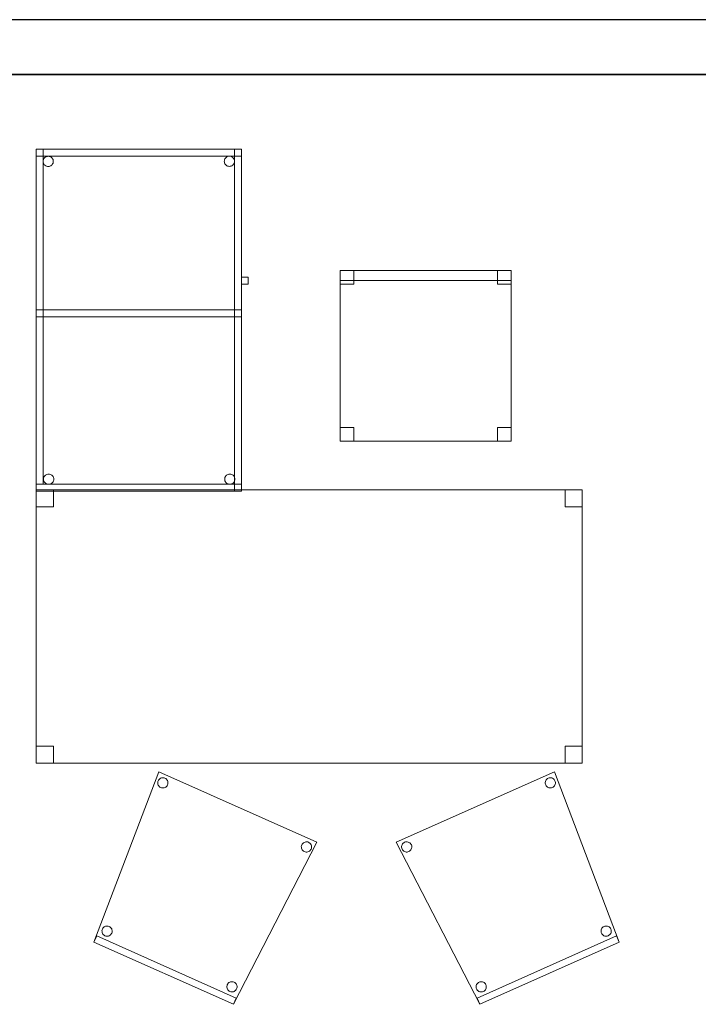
# Model space of a CAD drawing. Header units: metres. Extents: x 397.7 to 427.5, y 12.7 to 28.4.
# Tile 131 of 135: x 421.6 to 423.5, y 25.3 to 28.2. Entities that reach past the tile are written whole.
import ezdxf

# ---------------------------------------------------------------- set-up
doc = ezdxf.new("R2010")
doc.units = ezdxf.units.M
doc.layers.add('01_SUELOS', color=7, linetype='Continuous', lineweight=25, true_color=0x007f00)
for name, color, linetype, lineweight in [('02_MOBILIARIO', 7, 'Continuous', 18), ('A-DETL-____-MBND', 7, 'Continuous', 18), ('A-WALL-____-MCUT', 7, 'Continuous', 25), ('A-WALL-____-OTLN', 7, 'Continuous', 25)]:
    doc.layers.add(name, color=color, linetype=linetype, lineweight=lineweight)

# ---------------------------------------------------------------- blocks, each defined once
blk = doc.blocks.new('Family - Cadira d_Oficina_P3-156157-06_PCI_P3')
at = {"layer": 'A-DETL-____-MBND', "color": 253, "true_color": 0xaaaaaa}
for p, q in [((0, 0.47), (0, 0.5)), ((0, 0.5), (0.5, 0.5)), ((0, 0.5), (0, 0.47)), ((0.5, 0.5), (0, 0.5)), ((0, 0.46), (0, 0.5)), ((0, 0.5), (0.04, 0.5)), ((0, 0.5), (0, 0.46)), ((0.04, 0.5), (0, 0.5)), ((0, 0), (0, 0.5)), ((0, 0.5), (0.5, 0.5)), ((0.5, 0.5), (0, 0.5)), ((0, 0.5), (0, 0)), ((0.04, 0.5), (0.04, 0.46)), ((0.04, 0.46), (0.04, 0.5)), ((0.46, 0.46), (0.46, 0.5)), ((0.46, 0.5), (0.5, 0.5)), ((0.46, 0.5), (0.46, 0.46)), ((0.5, 0.5), (0.46, 0.5)), ((0.5, 0.5), (0.5, 0.47)), ((0.5, 0.47), (0.5, 0.5)), ((0.5, 0.5), (0.5, 0)), ((0.5, 0), (0.5, 0.5)), ((0.5, 0.5), (0.5, 0.46)), ((0.5, 0.46), (0.5, 0.5)), ((0.5, 0.47), (0, 0.47)), ((0, 0.47), (0.5, 0.47)), ((0.04, 0.46), (0, 0.46)), ((0, 0.46), (0.04, 0.46)), ((0.5, 0.46), (0.46, 0.46)), ((0.46, 0.46), (0.5, 0.46)), ((0, 0), (0, 0.04)), ((0, 0.04), (0.04, 0.04)), ((0, 0.04), (0, 0)), ((0.04, 0.04), (0, 0.04)), ((0.04, 0.04), (0.04, 0)), ((0.04, 0), (0.04, 0.04)), ((0.46, 0), (0.46, 0.04)), ((0.46, 0.04), (0.5, 0.04)), ((0.46, 0.04), (0.46, 0)), ((0.5, 0.04), (0.46, 0.04)), ((0.5, 0.04), (0.5, 0)), ((0.5, 0), (0.5, 0.04)), ((0.5, 0), (0, 0)), ((0.04, 0), (0, 0)), ((0, 0), (0.04, 0)), ((0.5, 0), (0.46, 0)), ((0.46, 0), (0.5, 0)), ((0, 0), (0.5, 0))]:
    blk.add_line(p, q, dxfattribs=at)
blk = doc.blocks.new('Family - Cadira confident_P3-156195-06_PCI_P3')
at = {"layer": 'A-DETL-____-MBND', "color": 253, "true_color": 0xaaaaaa}
for p, q in [((0, 0.4742), (0.4626, 0.6805)), ((0.4626, 0.6805), (0, 0.4742)), ((0.4471, 0.6622), (0.4496, 0.6626)), ((0.4496, 0.6626), (0.4471, 0.6622)), ((0.4496, 0.6626), (0.4522, 0.6626)), ((0.4522, 0.6626), (0.4496, 0.6626)), ((0.4522, 0.6626), (0.4548, 0.6621)), ((0.4548, 0.6621), (0.4522, 0.6626)), ((0.4626, 0.6805), (0.6521, 0.1819)), ((0.6521, 0.1819), (0.4626, 0.6805)), ((0.4358, 0.6493), (0.4363, 0.6518)), ((0.4363, 0.6518), (0.4358, 0.6493)), ((0.4358, 0.6467), (0.4358, 0.6493)), ((0.4358, 0.6493), (0.4358, 0.6467)), ((0.4362, 0.6441), (0.4358, 0.6467)), ((0.4358, 0.6467), (0.4362, 0.6441)), ((0.4371, 0.6416), (0.4362, 0.6441)), ((0.4362, 0.6441), (0.4371, 0.6416)), ((0.4363, 0.6518), (0.4373, 0.6543)), ((0.4373, 0.6543), (0.4363, 0.6518)), ((0.4383, 0.6394), (0.4371, 0.6416)), ((0.4371, 0.6416), (0.4383, 0.6394)), ((0.4373, 0.6543), (0.4386, 0.6565)), ((0.4386, 0.6565), (0.4373, 0.6543)), ((0.44, 0.6373), (0.4383, 0.6394)), ((0.4383, 0.6394), (0.44, 0.6373)), ((0.4386, 0.6565), (0.4403, 0.6585)), ((0.4403, 0.6585), (0.4386, 0.6565)), ((0.4419, 0.6356), (0.44, 0.6373)), ((0.44, 0.6373), (0.4419, 0.6356)), ((0.4403, 0.6585), (0.4423, 0.6601)), ((0.4423, 0.6601), (0.4403, 0.6585)), ((0.4442, 0.6343), (0.4419, 0.6356)), ((0.4419, 0.6356), (0.4442, 0.6343)), ((0.4423, 0.6601), (0.4446, 0.6614)), ((0.4446, 0.6614), (0.4423, 0.6601)), ((0.4466, 0.6334), (0.4442, 0.6343)), ((0.4442, 0.6343), (0.4466, 0.6334)), ((0.4446, 0.6614), (0.4471, 0.6622)), ((0.4471, 0.6622), (0.4446, 0.6614)), ((0.4568, 0.6341), (0.4543, 0.6332)), ((0.4543, 0.6332), (0.4568, 0.6341)), ((0.4548, 0.6621), (0.4572, 0.6612)), ((0.4572, 0.6612), (0.4548, 0.6621)), ((0.4591, 0.6353), (0.4568, 0.6341)), ((0.4568, 0.6341), (0.4591, 0.6353)), ((0.4572, 0.6612), (0.4595, 0.6598)), ((0.4595, 0.6598), (0.4572, 0.6612)), ((0.4611, 0.637), (0.4591, 0.6353)), ((0.4591, 0.6353), (0.4611, 0.637)), ((0.4595, 0.6598), (0.4614, 0.6581)), ((0.4614, 0.6581), (0.4595, 0.6598)), ((0.4628, 0.639), (0.4611, 0.637)), ((0.4611, 0.637), (0.4628, 0.639)), ((0.4614, 0.6581), (0.4631, 0.6561)), ((0.4631, 0.6561), (0.4614, 0.6581)), ((0.4641, 0.6412), (0.4628, 0.639)), ((0.4628, 0.639), (0.4641, 0.6412)), ((0.4631, 0.6561), (0.4643, 0.6538)), ((0.4643, 0.6538), (0.4631, 0.6561)), ((0.4651, 0.6436), (0.4641, 0.6412)), ((0.4641, 0.6412), (0.4651, 0.6436)), ((0.4643, 0.6538), (0.4652, 0.6514)), ((0.4652, 0.6514), (0.4643, 0.6538)), ((0.4656, 0.6462), (0.4651, 0.6436)), ((0.4651, 0.6436), (0.4656, 0.6462)), ((0.4652, 0.6514), (0.4656, 0.6488)), ((0.4656, 0.6488), (0.4652, 0.6514)), ((0.4656, 0.6488), (0.4656, 0.6462)), ((0.4656, 0.6462), (0.4656, 0.6488)), ((0.4492, 0.6329), (0.4466, 0.6334)), ((0.4466, 0.6334), (0.4492, 0.6329)), ((0.4518, 0.6328), (0.4492, 0.6329)), ((0.4492, 0.6329), (0.4518, 0.6328)), ((0.4543, 0.6332), (0.4518, 0.6328)), ((0.4518, 0.6328), (0.4543, 0.6332)), ((0.2443, 0), (0, 0.4742)), ((0, 0.4742), (0.2443, 0)), ((0.0157, 0.4619), (0.0162, 0.4645)), ((0.0162, 0.4645), (0.0157, 0.4619)), ((0.0157, 0.4593), (0.0157, 0.4619)), ((0.0157, 0.4619), (0.0157, 0.4593)), ((0.0162, 0.4645), (0.0171, 0.4669)), ((0.0171, 0.4669), (0.0162, 0.4645)), ((0.0171, 0.4669), (0.0185, 0.4691)), ((0.0185, 0.4691), (0.0171, 0.4669)), ((0.0185, 0.4691), (0.0202, 0.4711)), ((0.0202, 0.4711), (0.0185, 0.4691)), ((0.0202, 0.4711), (0.0222, 0.4727)), ((0.0222, 0.4727), (0.0202, 0.4711)), ((0.0222, 0.4727), (0.0245, 0.474)), ((0.0245, 0.474), (0.0222, 0.4727)), ((0.0245, 0.474), (0.0269, 0.4749)), ((0.0269, 0.4749), (0.0245, 0.474)), ((0.0269, 0.4749), (0.0295, 0.4753)), ((0.0295, 0.4753), (0.0269, 0.4749)), ((0.0295, 0.4753), (0.0321, 0.4752)), ((0.0321, 0.4752), (0.0295, 0.4753)), ((0.0321, 0.4752), (0.0347, 0.4747)), ((0.0347, 0.4747), (0.0321, 0.4752)), ((0.0347, 0.4747), (0.0371, 0.4738)), ((0.0371, 0.4738), (0.0347, 0.4747)), ((0.0371, 0.4738), (0.0393, 0.4725)), ((0.0393, 0.4725), (0.0371, 0.4738)), ((0.0393, 0.4725), (0.0413, 0.4708)), ((0.0413, 0.4708), (0.0393, 0.4725)), ((0.0413, 0.4708), (0.043, 0.4687)), ((0.043, 0.4687), (0.0413, 0.4708)), ((0.043, 0.4687), (0.0442, 0.4665)), ((0.0442, 0.4665), (0.043, 0.4687)), ((0.0442, 0.4665), (0.0451, 0.464)), ((0.0451, 0.464), (0.0442, 0.4665)), ((0.0451, 0.464), (0.0455, 0.4614)), ((0.0455, 0.4614), (0.0451, 0.464)), ((0.0455, 0.4614), (0.0454, 0.4588)), ((0.0454, 0.4588), (0.0455, 0.4614)), ((0.0161, 0.4567), (0.0157, 0.4593)), ((0.0157, 0.4593), (0.0161, 0.4567)), ((0.0169, 0.4543), (0.0161, 0.4567)), ((0.0161, 0.4567), (0.0169, 0.4543)), ((0.0182, 0.452), (0.0169, 0.4543)), ((0.0169, 0.4543), (0.0182, 0.452)), ((0.0198, 0.45), (0.0182, 0.452)), ((0.0182, 0.452), (0.0198, 0.45)), ((0.0218, 0.4483), (0.0198, 0.45)), ((0.0198, 0.45), (0.0218, 0.4483)), ((0.024, 0.4469), (0.0218, 0.4483)), ((0.0218, 0.4483), (0.024, 0.4469)), ((0.0265, 0.446), (0.024, 0.4469)), ((0.024, 0.4469), (0.0265, 0.446)), ((0.029, 0.4455), (0.0265, 0.446)), ((0.0265, 0.446), (0.029, 0.4455)), ((0.0316, 0.4455), (0.029, 0.4455)), ((0.029, 0.4455), (0.0316, 0.4455)), ((0.0342, 0.4459), (0.0316, 0.4455)), ((0.0316, 0.4455), (0.0342, 0.4459)), ((0.0367, 0.4467), (0.0342, 0.4459)), ((0.0342, 0.4459), (0.0367, 0.4467)), ((0.0389, 0.448), (0.0367, 0.4467)), ((0.0367, 0.4467), (0.0389, 0.448)), ((0.041, 0.4496), (0.0389, 0.448)), ((0.0389, 0.448), (0.041, 0.4496)), ((0.0427, 0.4516), (0.041, 0.4496)), ((0.041, 0.4496), (0.0427, 0.4516)), ((0.044, 0.4538), (0.0427, 0.4516)), ((0.0427, 0.4516), (0.044, 0.4538)), ((0.0449, 0.4563), (0.044, 0.4538)), ((0.044, 0.4538), (0.0449, 0.4563)), ((0.0454, 0.4588), (0.0449, 0.4563)), ((0.0449, 0.4563), (0.0454, 0.4588)), ((0.5989, 0.2157), (0.5994, 0.2182)), ((0.5994, 0.2182), (0.5989, 0.2157)), ((0.5989, 0.2131), (0.5989, 0.2157)), ((0.5989, 0.2157), (0.5989, 0.2131)), ((0.5993, 0.2105), (0.5989, 0.2131)), ((0.5989, 0.2131), (0.5993, 0.2105)), ((0.6001, 0.2081), (0.5993, 0.2105)), ((0.5993, 0.2105), (0.6001, 0.2081)), ((0.5994, 0.2182), (0.6004, 0.2207)), ((0.6004, 0.2207), (0.5994, 0.2182)), ((0.6014, 0.2058), (0.6001, 0.2081)), ((0.6001, 0.2081), (0.6014, 0.2058)), ((0.6004, 0.2207), (0.6017, 0.2229)), ((0.6017, 0.2229), (0.6004, 0.2207)), ((0.6031, 0.2038), (0.6014, 0.2058)), ((0.6014, 0.2058), (0.6031, 0.2038)), ((0.6017, 0.2229), (0.6034, 0.2249)), ((0.6034, 0.2249), (0.6017, 0.2229)), ((0.605, 0.2021), (0.6031, 0.2038)), ((0.6031, 0.2038), (0.605, 0.2021)), ((0.6034, 0.2249), (0.6054, 0.2265)), ((0.6054, 0.2265), (0.6034, 0.2249)), ((0.6073, 0.2007), (0.605, 0.2021)), ((0.605, 0.2021), (0.6073, 0.2007)), ((0.6054, 0.2265), (0.6077, 0.2278)), ((0.6077, 0.2278), (0.6054, 0.2265)), ((0.6077, 0.2278), (0.6102, 0.2286)), ((0.6102, 0.2286), (0.6077, 0.2278)), ((0.6102, 0.2286), (0.6127, 0.229)), ((0.6127, 0.229), (0.6102, 0.2286)), ((0.6127, 0.229), (0.6153, 0.229)), ((0.6153, 0.229), (0.6127, 0.229)), ((0.6153, 0.229), (0.6179, 0.2285)), ((0.6179, 0.2285), (0.6153, 0.229)), ((0.6179, 0.2285), (0.6203, 0.2276)), ((0.6203, 0.2276), (0.6179, 0.2285)), ((0.6222, 0.2018), (0.6199, 0.2005)), ((0.6199, 0.2005), (0.6222, 0.2018)), ((0.6203, 0.2276), (0.6226, 0.2262)), ((0.6226, 0.2262), (0.6203, 0.2276)), ((0.6242, 0.2034), (0.6222, 0.2018)), ((0.6222, 0.2018), (0.6242, 0.2034)), ((0.6226, 0.2262), (0.6245, 0.2245)), ((0.6245, 0.2245), (0.6226, 0.2262)), ((0.6259, 0.2054), (0.6242, 0.2034)), ((0.6242, 0.2034), (0.6259, 0.2054)), ((0.6245, 0.2245), (0.6262, 0.2225)), ((0.6262, 0.2225), (0.6245, 0.2245)), ((0.6272, 0.2076), (0.6259, 0.2054)), ((0.6259, 0.2054), (0.6272, 0.2076)), ((0.6262, 0.2225), (0.6274, 0.2202)), ((0.6274, 0.2202), (0.6262, 0.2225)), ((0.6282, 0.21), (0.6272, 0.2076)), ((0.6272, 0.2076), (0.6282, 0.21)), ((0.6274, 0.2202), (0.6283, 0.2178)), ((0.6283, 0.2178), (0.6274, 0.2202)), ((0.6286, 0.2126), (0.6282, 0.21)), ((0.6282, 0.21), (0.6286, 0.2126)), ((0.6283, 0.2178), (0.6287, 0.2152)), ((0.6287, 0.2152), (0.6283, 0.2178)), ((0.6287, 0.2152), (0.6286, 0.2126)), ((0.6286, 0.2126), (0.6287, 0.2152)), ((0.2362, 0.0183), (0.644, 0.2001)), ((0.644, 0.2001), (0.2362, 0.0183)), ((0.6521, 0.1819), (0.2443, 0)), ((0.2443, 0), (0.6521, 0.1819)), ((0.6521, 0.1819), (0.2443, 0)), ((0.2443, 0), (0.6521, 0.1819)), ((0.6097, 0.1998), (0.6073, 0.2007)), ((0.6073, 0.2007), (0.6097, 0.1998)), ((0.6122, 0.1993), (0.6097, 0.1998)), ((0.6097, 0.1998), (0.6122, 0.1993)), ((0.6148, 0.1992), (0.6122, 0.1993)), ((0.6122, 0.1993), (0.6148, 0.1992)), ((0.6174, 0.1997), (0.6148, 0.1992)), ((0.6148, 0.1992), (0.6174, 0.1997)), ((0.6199, 0.2005), (0.6174, 0.1997)), ((0.6174, 0.1997), (0.6199, 0.2005)), ((0.644, 0.2001), (0.6521, 0.1819)), ((0.6521, 0.1819), (0.644, 0.2001)), ((0.2341, 0.0553), (0.235, 0.0578)), ((0.235, 0.0578), (0.2341, 0.0553)), ((0.235, 0.0578), (0.2364, 0.06)), ((0.2364, 0.06), (0.235, 0.0578)), ((0.2364, 0.06), (0.2381, 0.062)), ((0.2381, 0.062), (0.2364, 0.06)), ((0.2381, 0.062), (0.2401, 0.0636)), ((0.2401, 0.0636), (0.2381, 0.062)), ((0.2401, 0.0636), (0.2424, 0.0649)), ((0.2424, 0.0649), (0.2401, 0.0636)), ((0.2424, 0.0649), (0.2448, 0.0657)), ((0.2448, 0.0657), (0.2424, 0.0649)), ((0.2448, 0.0657), (0.2474, 0.0661)), ((0.2474, 0.0661), (0.2448, 0.0657)), ((0.2474, 0.0661), (0.25, 0.0661)), ((0.25, 0.0661), (0.2474, 0.0661)), ((0.25, 0.0661), (0.2526, 0.0656)), ((0.2526, 0.0656), (0.25, 0.0661)), ((0.2526, 0.0656), (0.255, 0.0647)), ((0.255, 0.0647), (0.2526, 0.0656)), ((0.255, 0.0647), (0.2572, 0.0633)), ((0.2572, 0.0633), (0.255, 0.0647)), ((0.2572, 0.0633), (0.2592, 0.0616)), ((0.2592, 0.0616), (0.2572, 0.0633)), ((0.2592, 0.0616), (0.2608, 0.0596)), ((0.2608, 0.0596), (0.2592, 0.0616)), ((0.2608, 0.0596), (0.2621, 0.0573)), ((0.2621, 0.0573), (0.2608, 0.0596)), ((0.2336, 0.0528), (0.2341, 0.0553)), ((0.2341, 0.0553), (0.2336, 0.0528)), ((0.2336, 0.0502), (0.2336, 0.0528)), ((0.2336, 0.0528), (0.2336, 0.0502)), ((0.234, 0.0476), (0.2336, 0.0502)), ((0.2336, 0.0502), (0.234, 0.0476)), ((0.2348, 0.0451), (0.234, 0.0476)), ((0.234, 0.0476), (0.2348, 0.0451)), ((0.2361, 0.0429), (0.2348, 0.0451)), ((0.2348, 0.0451), (0.2361, 0.0429)), ((0.2377, 0.0408), (0.2361, 0.0429)), ((0.2361, 0.0429), (0.2377, 0.0408)), ((0.2397, 0.0391), (0.2377, 0.0408)), ((0.2377, 0.0408), (0.2397, 0.0391)), ((0.2419, 0.0378), (0.2397, 0.0391)), ((0.2397, 0.0391), (0.2419, 0.0378)), ((0.2444, 0.0369), (0.2419, 0.0378)), ((0.2419, 0.0378), (0.2444, 0.0369)), ((0.2469, 0.0364), (0.2444, 0.0369)), ((0.2444, 0.0369), (0.2469, 0.0364)), ((0.2495, 0.0363), (0.2469, 0.0364)), ((0.2469, 0.0364), (0.2495, 0.0363)), ((0.2521, 0.0367), (0.2495, 0.0363)), ((0.2495, 0.0363), (0.2521, 0.0367)), ((0.2546, 0.0376), (0.2521, 0.0367)), ((0.2521, 0.0367), (0.2546, 0.0376)), ((0.2568, 0.0389), (0.2546, 0.0376)), ((0.2546, 0.0376), (0.2568, 0.0389)), ((0.2589, 0.0405), (0.2568, 0.0389)), ((0.2568, 0.0389), (0.2589, 0.0405)), ((0.2606, 0.0425), (0.2589, 0.0405)), ((0.2589, 0.0405), (0.2606, 0.0425)), ((0.2619, 0.0447), (0.2606, 0.0425)), ((0.2606, 0.0425), (0.2619, 0.0447)), ((0.2628, 0.0471), (0.2619, 0.0447)), ((0.2619, 0.0447), (0.2628, 0.0471)), ((0.2621, 0.0573), (0.263, 0.0549)), ((0.263, 0.0549), (0.2621, 0.0573)), ((0.2633, 0.0497), (0.2628, 0.0471)), ((0.2628, 0.0471), (0.2633, 0.0497)), ((0.263, 0.0549), (0.2634, 0.0523)), ((0.2634, 0.0523), (0.263, 0.0549)), ((0.2634, 0.0523), (0.2633, 0.0497)), ((0.2633, 0.0497), (0.2634, 0.0523)), ((0.2443, 0), (0.2362, 0.0183)), ((0.2362, 0.0183), (0.2443, 0))]:
    blk.add_line(p, q, dxfattribs=at)
blk = doc.blocks.new('Family - Evans P3-156349-06_PCI_P3')
at = {"layer": 'A-WALL-____-MCUT', "color": 253, "true_color": 0xaaaaaa}
for p, q in [((25.5877, 0.16), (0.0332, 0.16)), ((0, 0), (25.556, 0))]:
    blk.add_line(p, q, dxfattribs=at)
at = {"layer": 'A-WALL-____-OTLN', "color": 253, "true_color": 0xaaaaaa}
for p, q in [((25.5877, 0.16), (0.0332, 0.16)), ((0, 0), (25.556, 0))]:
    blk.add_line(p, q, dxfattribs=at)
at = {"layer": 'A-WALL-____-OTLN', "color": 253, "lineweight": 18, "true_color": 0xaaaaaa}
blk.add_line((0, 0), (25.556, 0), dxfattribs=at)
blk = doc.blocks.new('Family - Cadira confident_P3-156353-06_PCI_P3')
at = {"layer": 'A-DETL-____-MBND', "color": 253, "true_color": 0xaaaaaa}
for p, q in [((0, 0.1819), (0.1895, 0.6805)), ((0.1895, 0.6805), (0, 0.1819)), ((0.1895, 0.6805), (0.6521, 0.4742)), ((0.6521, 0.4742), (0.1895, 0.6805)), ((0.1973, 0.6621), (0.1999, 0.6626)), ((0.1999, 0.6626), (0.1973, 0.6621)), ((0.1999, 0.6626), (0.2025, 0.6626)), ((0.2025, 0.6626), (0.1999, 0.6626)), ((0.2025, 0.6626), (0.2051, 0.6622)), ((0.2051, 0.6622), (0.2025, 0.6626)), ((0.1865, 0.6488), (0.1869, 0.6514)), ((0.1869, 0.6514), (0.1865, 0.6488)), ((0.1866, 0.6462), (0.1865, 0.6488)), ((0.1865, 0.6488), (0.1866, 0.6462)), ((0.1871, 0.6436), (0.1866, 0.6462)), ((0.1866, 0.6462), (0.1871, 0.6436)), ((0.1869, 0.6514), (0.1878, 0.6538)), ((0.1878, 0.6538), (0.1869, 0.6514)), ((0.188, 0.6412), (0.1871, 0.6436)), ((0.1871, 0.6436), (0.188, 0.6412)), ((0.1878, 0.6538), (0.1891, 0.6561)), ((0.1891, 0.6561), (0.1878, 0.6538)), ((0.1893, 0.639), (0.188, 0.6412)), ((0.188, 0.6412), (0.1893, 0.639)), ((0.1891, 0.6561), (0.1907, 0.6581)), ((0.1907, 0.6581), (0.1891, 0.6561)), ((0.191, 0.637), (0.1893, 0.639)), ((0.1893, 0.639), (0.191, 0.637)), ((0.1907, 0.6581), (0.1927, 0.6598)), ((0.1927, 0.6598), (0.1907, 0.6581)), ((0.1931, 0.6353), (0.191, 0.637)), ((0.191, 0.637), (0.1931, 0.6353)), ((0.1927, 0.6598), (0.1949, 0.6612)), ((0.1949, 0.6612), (0.1927, 0.6598)), ((0.1953, 0.6341), (0.1931, 0.6353)), ((0.1931, 0.6353), (0.1953, 0.6341)), ((0.1949, 0.6612), (0.1973, 0.6621)), ((0.1973, 0.6621), (0.1949, 0.6612)), ((0.1978, 0.6332), (0.1953, 0.6341)), ((0.1953, 0.6341), (0.1978, 0.6332)), ((0.2051, 0.6622), (0.2075, 0.6614)), ((0.2075, 0.6614), (0.2051, 0.6622)), ((0.208, 0.6343), (0.2055, 0.6334)), ((0.2055, 0.6334), (0.208, 0.6343)), ((0.2075, 0.6614), (0.2098, 0.6601)), ((0.2098, 0.6601), (0.2075, 0.6614)), ((0.2102, 0.6356), (0.208, 0.6343)), ((0.208, 0.6343), (0.2102, 0.6356)), ((0.2098, 0.6601), (0.2118, 0.6585)), ((0.2118, 0.6585), (0.2098, 0.6601)), ((0.2122, 0.6373), (0.2102, 0.6356)), ((0.2102, 0.6356), (0.2122, 0.6373)), ((0.2118, 0.6585), (0.2135, 0.6565)), ((0.2135, 0.6565), (0.2118, 0.6585)), ((0.2138, 0.6394), (0.2122, 0.6373)), ((0.2122, 0.6373), (0.2138, 0.6394)), ((0.2135, 0.6565), (0.2149, 0.6543)), ((0.2149, 0.6543), (0.2135, 0.6565)), ((0.2151, 0.6416), (0.2138, 0.6394)), ((0.2138, 0.6394), (0.2151, 0.6416)), ((0.2149, 0.6543), (0.2158, 0.6518)), ((0.2158, 0.6518), (0.2149, 0.6543)), ((0.2159, 0.6441), (0.2151, 0.6416)), ((0.2151, 0.6416), (0.2159, 0.6441)), ((0.2158, 0.6518), (0.2163, 0.6493)), ((0.2163, 0.6493), (0.2158, 0.6518)), ((0.2163, 0.6467), (0.2159, 0.6441)), ((0.2159, 0.6441), (0.2163, 0.6467)), ((0.2163, 0.6493), (0.2163, 0.6467)), ((0.2163, 0.6467), (0.2163, 0.6493)), ((0.2004, 0.6328), (0.1978, 0.6332)), ((0.1978, 0.6332), (0.2004, 0.6328)), ((0.203, 0.6329), (0.2004, 0.6328)), ((0.2004, 0.6328), (0.203, 0.6329)), ((0.2055, 0.6334), (0.203, 0.6329)), ((0.203, 0.6329), (0.2055, 0.6334)), ((0.6521, 0.4742), (0.4078, 0)), ((0.4078, 0), (0.6521, 0.4742)), ((0.6066, 0.4614), (0.6071, 0.464)), ((0.6071, 0.464), (0.6066, 0.4614)), ((0.6067, 0.4588), (0.6066, 0.4614)), ((0.6066, 0.4614), (0.6067, 0.4588)), ((0.6071, 0.464), (0.6079, 0.4665)), ((0.6079, 0.4665), (0.6071, 0.464)), ((0.6079, 0.4665), (0.6092, 0.4687)), ((0.6092, 0.4687), (0.6079, 0.4665)), ((0.6092, 0.4687), (0.6108, 0.4708)), ((0.6108, 0.4708), (0.6092, 0.4687)), ((0.6108, 0.4708), (0.6128, 0.4725)), ((0.6128, 0.4725), (0.6108, 0.4708)), ((0.6128, 0.4725), (0.615, 0.4738)), ((0.615, 0.4738), (0.6128, 0.4725)), ((0.615, 0.4738), (0.6174, 0.4747)), ((0.6174, 0.4747), (0.615, 0.4738)), ((0.6174, 0.4747), (0.62, 0.4752)), ((0.62, 0.4752), (0.6174, 0.4747)), ((0.62, 0.4752), (0.6226, 0.4753)), ((0.6226, 0.4753), (0.62, 0.4752)), ((0.6226, 0.4753), (0.6252, 0.4749)), ((0.6252, 0.4749), (0.6226, 0.4753)), ((0.6252, 0.4749), (0.6276, 0.474)), ((0.6276, 0.474), (0.6252, 0.4749)), ((0.6276, 0.474), (0.6299, 0.4727)), ((0.6299, 0.4727), (0.6276, 0.474)), ((0.6299, 0.4727), (0.6319, 0.4711)), ((0.6319, 0.4711), (0.6299, 0.4727)), ((0.6319, 0.4711), (0.6336, 0.4691)), ((0.6336, 0.4691), (0.6319, 0.4711)), ((0.6336, 0.4691), (0.635, 0.4669)), ((0.635, 0.4669), (0.6336, 0.4691)), ((0.635, 0.4669), (0.6359, 0.4645)), ((0.6359, 0.4645), (0.635, 0.4669)), ((0.6359, 0.4645), (0.6364, 0.4619)), ((0.6364, 0.4619), (0.6359, 0.4645)), ((0.6364, 0.4619), (0.6364, 0.4593)), ((0.6364, 0.4593), (0.6364, 0.4619)), ((0.6072, 0.4563), (0.6067, 0.4588)), ((0.6067, 0.4588), (0.6072, 0.4563)), ((0.6081, 0.4538), (0.6072, 0.4563)), ((0.6072, 0.4563), (0.6081, 0.4538)), ((0.6095, 0.4516), (0.6081, 0.4538)), ((0.6081, 0.4538), (0.6095, 0.4516)), ((0.6112, 0.4496), (0.6095, 0.4516)), ((0.6095, 0.4516), (0.6112, 0.4496)), ((0.6132, 0.448), (0.6112, 0.4496)), ((0.6112, 0.4496), (0.6132, 0.448)), ((0.6155, 0.4467), (0.6132, 0.448)), ((0.6132, 0.448), (0.6155, 0.4467)), ((0.6179, 0.4459), (0.6155, 0.4467)), ((0.6155, 0.4467), (0.6179, 0.4459)), ((0.6205, 0.4455), (0.6179, 0.4459)), ((0.6179, 0.4459), (0.6205, 0.4455)), ((0.6231, 0.4455), (0.6205, 0.4455)), ((0.6205, 0.4455), (0.6231, 0.4455)), ((0.6256, 0.446), (0.6231, 0.4455)), ((0.6231, 0.4455), (0.6256, 0.446)), ((0.6281, 0.4469), (0.6256, 0.446)), ((0.6256, 0.446), (0.6281, 0.4469)), ((0.6303, 0.4483), (0.6281, 0.4469)), ((0.6281, 0.4469), (0.6303, 0.4483)), ((0.6323, 0.45), (0.6303, 0.4483)), ((0.6303, 0.4483), (0.6323, 0.45)), ((0.6339, 0.452), (0.6323, 0.45)), ((0.6323, 0.45), (0.6339, 0.452)), ((0.6352, 0.4543), (0.6339, 0.452)), ((0.6339, 0.452), (0.6352, 0.4543)), ((0.636, 0.4567), (0.6352, 0.4543)), ((0.6352, 0.4543), (0.636, 0.4567)), ((0.6364, 0.4593), (0.636, 0.4567)), ((0.636, 0.4567), (0.6364, 0.4593)), ((0.0234, 0.2152), (0.0238, 0.2178)), ((0.0238, 0.2178), (0.0234, 0.2152)), ((0.0235, 0.2126), (0.0234, 0.2152)), ((0.0234, 0.2152), (0.0235, 0.2126)), ((0.024, 0.21), (0.0235, 0.2126)), ((0.0235, 0.2126), (0.024, 0.21)), ((0.0238, 0.2178), (0.0247, 0.2202)), ((0.0247, 0.2202), (0.0238, 0.2178)), ((0.0249, 0.2076), (0.024, 0.21)), ((0.024, 0.21), (0.0249, 0.2076)), ((0.0247, 0.2202), (0.026, 0.2225)), ((0.026, 0.2225), (0.0247, 0.2202)), ((0.0262, 0.2054), (0.0249, 0.2076)), ((0.0249, 0.2076), (0.0262, 0.2054)), ((0.026, 0.2225), (0.0276, 0.2245)), ((0.0276, 0.2245), (0.026, 0.2225)), ((0.0279, 0.2034), (0.0262, 0.2054)), ((0.0262, 0.2054), (0.0279, 0.2034)), ((0.0276, 0.2245), (0.0296, 0.2262)), ((0.0296, 0.2262), (0.0276, 0.2245)), ((0.03, 0.2018), (0.0279, 0.2034)), ((0.0279, 0.2034), (0.03, 0.2018)), ((0.0296, 0.2262), (0.0318, 0.2276)), ((0.0318, 0.2276), (0.0296, 0.2262)), ((0.0322, 0.2005), (0.03, 0.2018)), ((0.03, 0.2018), (0.0322, 0.2005)), ((0.0318, 0.2276), (0.0342, 0.2285)), ((0.0342, 0.2285), (0.0318, 0.2276)), ((0.0342, 0.2285), (0.0368, 0.229)), ((0.0368, 0.229), (0.0342, 0.2285)), ((0.0368, 0.229), (0.0394, 0.229)), ((0.0394, 0.229), (0.0368, 0.229)), ((0.0394, 0.229), (0.042, 0.2286)), ((0.042, 0.2286), (0.0394, 0.229)), ((0.042, 0.2286), (0.0444, 0.2278)), ((0.0444, 0.2278), (0.042, 0.2286)), ((0.0444, 0.2278), (0.0467, 0.2265)), ((0.0467, 0.2265), (0.0444, 0.2278)), ((0.0471, 0.2021), (0.0449, 0.2007)), ((0.0449, 0.2007), (0.0471, 0.2021)), ((0.0467, 0.2265), (0.0487, 0.2249)), ((0.0487, 0.2249), (0.0467, 0.2265)), ((0.0491, 0.2038), (0.0471, 0.2021)), ((0.0471, 0.2021), (0.0491, 0.2038)), ((0.0487, 0.2249), (0.0504, 0.2229)), ((0.0504, 0.2229), (0.0487, 0.2249)), ((0.0507, 0.2058), (0.0491, 0.2038)), ((0.0491, 0.2038), (0.0507, 0.2058)), ((0.0504, 0.2229), (0.0518, 0.2207)), ((0.0518, 0.2207), (0.0504, 0.2229)), ((0.052, 0.2081), (0.0507, 0.2058)), ((0.0507, 0.2058), (0.052, 0.2081)), ((0.0518, 0.2207), (0.0527, 0.2182)), ((0.0527, 0.2182), (0.0518, 0.2207)), ((0.0528, 0.2105), (0.052, 0.2081)), ((0.052, 0.2081), (0.0528, 0.2105)), ((0.0527, 0.2182), (0.0532, 0.2157)), ((0.0532, 0.2157), (0.0527, 0.2182)), ((0.0532, 0.2131), (0.0528, 0.2105)), ((0.0528, 0.2105), (0.0532, 0.2131)), ((0.0532, 0.2157), (0.0532, 0.2131)), ((0.0532, 0.2131), (0.0532, 0.2157)), ((0, 0.1819), (0.0081, 0.2001)), ((0.0081, 0.2001), (0, 0.1819)), ((0.4078, 0), (0, 0.1819)), ((0, 0.1819), (0.4078, 0)), ((0.4078, 0), (0, 0.1819)), ((0, 0.1819), (0.4078, 0)), ((0.0081, 0.2001), (0.4159, 0.0183)), ((0.4159, 0.0183), (0.0081, 0.2001)), ((0.0347, 0.1997), (0.0322, 0.2005)), ((0.0322, 0.2005), (0.0347, 0.1997)), ((0.0373, 0.1992), (0.0347, 0.1997)), ((0.0347, 0.1997), (0.0373, 0.1992)), ((0.0399, 0.1993), (0.0373, 0.1992)), ((0.0373, 0.1992), (0.0399, 0.1993)), ((0.0424, 0.1998), (0.0399, 0.1993)), ((0.0399, 0.1993), (0.0424, 0.1998)), ((0.0449, 0.2007), (0.0424, 0.1998)), ((0.0424, 0.1998), (0.0449, 0.2007)), ((0.39, 0.0573), (0.3913, 0.0596)), ((0.3913, 0.0596), (0.39, 0.0573)), ((0.3913, 0.0596), (0.3929, 0.0616)), ((0.3929, 0.0616), (0.3913, 0.0596)), ((0.3929, 0.0616), (0.3949, 0.0633)), ((0.3949, 0.0633), (0.3929, 0.0616)), ((0.3949, 0.0633), (0.3971, 0.0647)), ((0.3971, 0.0647), (0.3949, 0.0633)), ((0.3971, 0.0647), (0.3996, 0.0656)), ((0.3996, 0.0656), (0.3971, 0.0647)), ((0.3996, 0.0656), (0.4021, 0.0661)), ((0.4021, 0.0661), (0.3996, 0.0656)), ((0.4021, 0.0661), (0.4047, 0.0661)), ((0.4047, 0.0661), (0.4021, 0.0661)), ((0.4047, 0.0661), (0.4073, 0.0657)), ((0.4073, 0.0657), (0.4047, 0.0661)), ((0.4073, 0.0657), (0.4098, 0.0649)), ((0.4098, 0.0649), (0.4073, 0.0657)), ((0.4098, 0.0649), (0.412, 0.0636)), ((0.412, 0.0636), (0.4098, 0.0649)), ((0.412, 0.0636), (0.414, 0.062)), ((0.414, 0.062), (0.412, 0.0636)), ((0.414, 0.062), (0.4158, 0.06)), ((0.4158, 0.06), (0.414, 0.062)), ((0.4158, 0.06), (0.4171, 0.0578)), ((0.4171, 0.0578), (0.4158, 0.06)), ((0.4171, 0.0578), (0.418, 0.0553)), ((0.418, 0.0553), (0.4171, 0.0578)), ((0.3888, 0.0523), (0.3892, 0.0549)), ((0.3892, 0.0549), (0.3888, 0.0523)), ((0.3888, 0.0497), (0.3888, 0.0523)), ((0.3888, 0.0523), (0.3888, 0.0497)), ((0.3893, 0.0471), (0.3888, 0.0497)), ((0.3888, 0.0497), (0.3893, 0.0471)), ((0.3892, 0.0549), (0.39, 0.0573)), ((0.39, 0.0573), (0.3892, 0.0549)), ((0.3902, 0.0447), (0.3893, 0.0471)), ((0.3893, 0.0471), (0.3902, 0.0447)), ((0.3916, 0.0425), (0.3902, 0.0447)), ((0.3902, 0.0447), (0.3916, 0.0425)), ((0.3933, 0.0405), (0.3916, 0.0425)), ((0.3916, 0.0425), (0.3933, 0.0405)), ((0.3953, 0.0389), (0.3933, 0.0405)), ((0.3933, 0.0405), (0.3953, 0.0389)), ((0.3976, 0.0376), (0.3953, 0.0389)), ((0.3953, 0.0389), (0.3976, 0.0376)), ((0.4, 0.0367), (0.3976, 0.0376)), ((0.3976, 0.0376), (0.4, 0.0367)), ((0.4026, 0.0363), (0.4, 0.0367)), ((0.4, 0.0367), (0.4026, 0.0363)), ((0.4052, 0.0364), (0.4026, 0.0363)), ((0.4026, 0.0363), (0.4052, 0.0364)), ((0.4078, 0.0369), (0.4052, 0.0364)), ((0.4052, 0.0364), (0.4078, 0.0369)), ((0.4102, 0.0378), (0.4078, 0.0369)), ((0.4078, 0.0369), (0.4102, 0.0378)), ((0.4124, 0.0391), (0.4102, 0.0378)), ((0.4102, 0.0378), (0.4124, 0.0391)), ((0.4144, 0.0408), (0.4124, 0.0391)), ((0.4124, 0.0391), (0.4144, 0.0408)), ((0.416, 0.0429), (0.4144, 0.0408)), ((0.4144, 0.0408), (0.416, 0.0429)), ((0.4173, 0.0451), (0.416, 0.0429)), ((0.416, 0.0429), (0.4173, 0.0451)), ((0.4181, 0.0476), (0.4173, 0.0451)), ((0.4173, 0.0451), (0.4181, 0.0476)), ((0.418, 0.0553), (0.4185, 0.0528)), ((0.4185, 0.0528), (0.418, 0.0553)), ((0.4186, 0.0502), (0.4181, 0.0476)), ((0.4181, 0.0476), (0.4186, 0.0502)), ((0.4185, 0.0528), (0.4186, 0.0502)), ((0.4186, 0.0502), (0.4185, 0.0528)), ((0.4159, 0.0183), (0.4078, 0)), ((0.4078, 0), (0.4159, 0.0183))]:
    blk.add_line(p, q, dxfattribs=at)
blk = doc.blocks.new('Family - Taula 160X80_P3-156403-06_PCI_P3')
at = {"layer": 'A-DETL-____-MBND', "color": 253, "true_color": 0xaaaaaa}
for p, q in [((0, 0), (0, 0.8001)), ((0, 0.8001), (1.5969, 0.8001)), ((0, 0.8001), (0, 0)), ((1.5969, 0.8001), (0, 0.8001)), ((0, 0.7501), (0, 0.8001)), ((0, 0.8001), (0.05, 0.8001)), ((0, 0.8001), (0, 0.7501)), ((0.05, 0.8001), (0, 0.8001)), ((0.05, 0.8001), (0.05, 0.7501)), ((0.05, 0.7501), (0.05, 0.8001)), ((1.5469, 0.7501), (1.5469, 0.8001)), ((1.5469, 0.8001), (1.5969, 0.8001)), ((1.5469, 0.8001), (1.5469, 0.7501)), ((1.5969, 0.8001), (1.5469, 0.8001)), ((1.5969, 0.8001), (1.5969, 0.7501)), ((1.5969, 0.7501), (1.5969, 0.8001)), ((1.5969, 0.8001), (1.5969, 0)), ((1.5969, 0), (1.5969, 0.8001)), ((0.05, 0.7501), (0, 0.7501)), ((0, 0.7501), (0.05, 0.7501)), ((1.5969, 0.7501), (1.5469, 0.7501)), ((1.5469, 0.7501), (1.5969, 0.7501)), ((0, 0), (0, 0.05)), ((0, 0.05), (0.05, 0.05)), ((0, 0.05), (0, 0)), ((0.05, 0.05), (0, 0.05)), ((0.05, 0.05), (0.05, 0)), ((0.05, 0), (0.05, 0.05)), ((1.5469, 0), (1.5469, 0.05)), ((1.5469, 0.05), (1.5969, 0.05)), ((1.5469, 0.05), (1.5469, 0)), ((1.5969, 0.05), (1.5469, 0.05)), ((1.5969, 0.05), (1.5969, 0)), ((1.5969, 0), (1.5969, 0.05)), ((0.05, 0), (0, 0)), ((0, 0), (0.05, 0)), ((1.5969, 0), (0, 0)), ((0, 0), (1.5969, 0)), ((1.5969, 0), (1.5469, 0)), ((1.5469, 0), (1.5969, 0))]:
    blk.add_line(p, q, dxfattribs=at)
blk = doc.blocks.new('Family - Paviment P3-156431-06_PCI_P3')
at = {"layer": '01_SUELOS', "color": 9, "true_color": 0xaad4aa}
for p, q in [((28.518, 14.9576), (22.8618, 14.9576)), ((22.8618, 14.9576), (28.518, 14.9576))]:
    blk.add_line(p, q, dxfattribs=at)
blk = doc.blocks.new('Family - Taula 100X60_P3-156664-06_PCI_P3')
at = {"layer": 'A-DETL-____-MBND', "color": 253, "true_color": 0xaaaaaa}
for p, q in [((0, 0.98), (0, 1)), ((0, 1), (0, 0.98)), ((0, 1), (0.6, 1)), ((0.6, 1), (0, 1)), ((0.6, 1), (0, 1)), ((0, 1), (0.6, 1)), ((0, 1), (0, 0)), ((0, 0), (0, 1)), ((0, 0), (0, 1)), ((0, 1), (0.58, 1)), ((0, 1), (0, 0)), ((0.58, 1), (0, 1)), ((0, 0.02), (0, 1)), ((0, 1), (0.02, 1)), ((0, 1), (0.02, 1)), ((0, 1), (0, 0.02)), ((0.6, 1), (0, 1)), ((0, 1), (0.6, 1)), ((0, 1), (0, 0)), ((0, 0), (0, 1)), ((0.6, 0.98), (0, 0.98)), ((0, 0.98), (0.6, 0.98)), ((0.02, 1), (0.02, 0.02)), ((0.02, 0.02), (0.02, 1)), ((0.0299, 0.9787), (0.0324, 0.9794)), ((0.0324, 0.9794), (0.0299, 0.9787)), ((0.0324, 0.9794), (0.035, 0.9796)), ((0.035, 0.9796), (0.0324, 0.9794)), ((0.035, 0.9796), (0.0376, 0.9794)), ((0.0376, 0.9794), (0.035, 0.9796)), ((0.0376, 0.9794), (0.0401, 0.9787)), ((0.0401, 0.9787), (0.0376, 0.9794)), ((0.5599, 0.9791), (0.5624, 0.9798)), ((0.5624, 0.9798), (0.5599, 0.9791)), ((0.5624, 0.9798), (0.565, 0.98)), ((0.565, 0.98), (0.5624, 0.9798)), ((0.565, 0.98), (0.5676, 0.9798)), ((0.5676, 0.9798), (0.565, 0.98)), ((0.5676, 0.9798), (0.5701, 0.9791)), ((0.5701, 0.9791), (0.5676, 0.9798)), ((0.58, 1), (0.58, 0)), ((0.58, 0), (0.58, 1)), ((0.58, 0.51), (0.58, 1)), ((0.58, 1), (0.6, 1)), ((0.58, 1), (0.6, 1)), ((0.58, 1), (0.58, 0.51)), ((0.6, 1), (0.6, 0.98)), ((0.6, 1), (0.6, 0.98)), ((0.6, 0), (0.6, 1)), ((0.6, 1), (0.6, 0)), ((0.6, 1), (0.6, 0.51)), ((0.6, 0.51), (0.6, 1)), ((0.6, 0), (0.6, 1)), ((0.6, 1), (0.6, 0)), ((0.02, 0.9647), (0.0203, 0.9673)), ((0.0203, 0.9673), (0.02, 0.9647)), ((0.0203, 0.9621), (0.02, 0.9647)), ((0.02, 0.9647), (0.0203, 0.9621)), ((0.0203, 0.9673), (0.0209, 0.9698)), ((0.0209, 0.9698), (0.0203, 0.9673)), ((0.0209, 0.9596), (0.0203, 0.9621)), ((0.0203, 0.9621), (0.0209, 0.9596)), ((0.0209, 0.9698), (0.022, 0.9722)), ((0.022, 0.9722), (0.0209, 0.9698)), ((0.022, 0.9572), (0.0209, 0.9596)), ((0.0209, 0.9596), (0.022, 0.9572)), ((0.022, 0.9722), (0.0235, 0.9743)), ((0.0235, 0.9743), (0.022, 0.9722)), ((0.0235, 0.9551), (0.022, 0.9572)), ((0.022, 0.9572), (0.0235, 0.9551)), ((0.0235, 0.9743), (0.0254, 0.9762)), ((0.0254, 0.9762), (0.0235, 0.9743)), ((0.0254, 0.9533), (0.0235, 0.9551)), ((0.0235, 0.9551), (0.0254, 0.9533)), ((0.0254, 0.9762), (0.0275, 0.9776)), ((0.0275, 0.9776), (0.0254, 0.9762)), ((0.0275, 0.9518), (0.0254, 0.9533)), ((0.0254, 0.9533), (0.0275, 0.9518)), ((0.0275, 0.9776), (0.0299, 0.9787)), ((0.0299, 0.9787), (0.0275, 0.9776)), ((0.0299, 0.9507), (0.0275, 0.9518)), ((0.0275, 0.9518), (0.0299, 0.9507)), ((0.0324, 0.95), (0.0299, 0.9507)), ((0.0299, 0.9507), (0.0324, 0.95)), ((0.0401, 0.9507), (0.0376, 0.95)), ((0.0376, 0.95), (0.0401, 0.9507)), ((0.0401, 0.9787), (0.0424, 0.9776)), ((0.0424, 0.9776), (0.0401, 0.9787)), ((0.0424, 0.9518), (0.0401, 0.9507)), ((0.0401, 0.9507), (0.0424, 0.9518)), ((0.0424, 0.9776), (0.0446, 0.9762)), ((0.0446, 0.9762), (0.0424, 0.9776)), ((0.0446, 0.9533), (0.0424, 0.9518)), ((0.0424, 0.9518), (0.0446, 0.9533)), ((0.0446, 0.9762), (0.0464, 0.9743)), ((0.0464, 0.9743), (0.0446, 0.9762)), ((0.0464, 0.9551), (0.0446, 0.9533)), ((0.0446, 0.9533), (0.0464, 0.9551)), ((0.0464, 0.9743), (0.0479, 0.9722)), ((0.0479, 0.9722), (0.0464, 0.9743)), ((0.0479, 0.9572), (0.0464, 0.9551)), ((0.0464, 0.9551), (0.0479, 0.9572)), ((0.0479, 0.9722), (0.049, 0.9698)), ((0.049, 0.9698), (0.0479, 0.9722)), ((0.049, 0.9596), (0.0479, 0.9572)), ((0.0479, 0.9572), (0.049, 0.9596)), ((0.049, 0.9698), (0.0497, 0.9673)), ((0.0497, 0.9673), (0.049, 0.9698)), ((0.0497, 0.9621), (0.049, 0.9596)), ((0.049, 0.9596), (0.0497, 0.9621)), ((0.0497, 0.9673), (0.0499, 0.9647)), ((0.0499, 0.9647), (0.0497, 0.9673)), ((0.0499, 0.9647), (0.0497, 0.9621)), ((0.0497, 0.9621), (0.0499, 0.9647)), ((0.5501, 0.965), (0.5503, 0.9676)), ((0.5503, 0.9676), (0.5501, 0.965)), ((0.5503, 0.9625), (0.5501, 0.965)), ((0.5501, 0.965), (0.5503, 0.9625)), ((0.5503, 0.9676), (0.551, 0.9702)), ((0.551, 0.9702), (0.5503, 0.9676)), ((0.551, 0.9599), (0.5503, 0.9625)), ((0.5503, 0.9625), (0.551, 0.9599)), ((0.551, 0.9702), (0.5521, 0.9725)), ((0.5521, 0.9725), (0.551, 0.9702)), ((0.5521, 0.9576), (0.551, 0.9599)), ((0.551, 0.9599), (0.5521, 0.9576)), ((0.5521, 0.9725), (0.5536, 0.9746)), ((0.5536, 0.9746), (0.5521, 0.9725)), ((0.5536, 0.9554), (0.5521, 0.9576)), ((0.5521, 0.9576), (0.5536, 0.9554)), ((0.5536, 0.9746), (0.5554, 0.9765)), ((0.5554, 0.9765), (0.5536, 0.9746)), ((0.5554, 0.9536), (0.5536, 0.9554)), ((0.5536, 0.9554), (0.5554, 0.9536)), ((0.5554, 0.9765), (0.5575, 0.978)), ((0.5575, 0.978), (0.5554, 0.9765)), ((0.5575, 0.9521), (0.5554, 0.9536)), ((0.5554, 0.9536), (0.5575, 0.9521)), ((0.5575, 0.978), (0.5599, 0.9791)), ((0.5599, 0.9791), (0.5575, 0.978)), ((0.5599, 0.951), (0.5575, 0.9521)), ((0.5575, 0.9521), (0.5599, 0.951)), ((0.5624, 0.9503), (0.5599, 0.951)), ((0.5599, 0.951), (0.5624, 0.9503)), ((0.5701, 0.951), (0.5676, 0.9503)), ((0.5676, 0.9503), (0.5701, 0.951)), ((0.5701, 0.9791), (0.5725, 0.978)), ((0.5725, 0.978), (0.5701, 0.9791)), ((0.5725, 0.9521), (0.5701, 0.951)), ((0.5701, 0.951), (0.5725, 0.9521)), ((0.5725, 0.978), (0.5746, 0.9765)), ((0.5746, 0.9765), (0.5725, 0.978)), ((0.5746, 0.9536), (0.5725, 0.9521)), ((0.5725, 0.9521), (0.5746, 0.9536)), ((0.5746, 0.9765), (0.5764, 0.9746)), ((0.5764, 0.9746), (0.5746, 0.9765)), ((0.5764, 0.9554), (0.5746, 0.9536)), ((0.5746, 0.9536), (0.5764, 0.9554)), ((0.5764, 0.9746), (0.5779, 0.9725)), ((0.5779, 0.9725), (0.5764, 0.9746)), ((0.5779, 0.9576), (0.5764, 0.9554)), ((0.5764, 0.9554), (0.5779, 0.9576)), ((0.5779, 0.9725), (0.579, 0.9702)), ((0.579, 0.9702), (0.5779, 0.9725)), ((0.579, 0.9599), (0.5779, 0.9576)), ((0.5779, 0.9576), (0.579, 0.9599)), ((0.579, 0.9702), (0.5797, 0.9676)), ((0.5797, 0.9676), (0.579, 0.9702)), ((0.5797, 0.9625), (0.579, 0.9599)), ((0.579, 0.9599), (0.5797, 0.9625)), ((0.5797, 0.9676), (0.5799, 0.965)), ((0.5799, 0.965), (0.5797, 0.9676)), ((0.5799, 0.965), (0.5797, 0.9625)), ((0.5797, 0.9625), (0.5799, 0.965)), ((0.035, 0.9498), (0.0324, 0.95)), ((0.0324, 0.95), (0.035, 0.9498)), ((0.0376, 0.95), (0.035, 0.9498)), ((0.035, 0.9498), (0.0376, 0.95)), ((0.565, 0.9501), (0.5624, 0.9503)), ((0.5624, 0.9503), (0.565, 0.9501)), ((0.5676, 0.9503), (0.565, 0.9501)), ((0.565, 0.9501), (0.5676, 0.9503)), ((0.6, 0.6056), (0.6, 0.6256)), ((0.6, 0.6256), (0.62, 0.6256)), ((0.6, 0.6256), (0.6, 0.6056)), ((0.62, 0.6256), (0.6, 0.6256)), ((0.62, 0.6056), (0.6, 0.6056)), ((0.6, 0.6056), (0.62, 0.6056)), ((0.62, 0.6256), (0.62, 0.6056)), ((0.62, 0.6056), (0.62, 0.6256)), ((0, 0.51), (0, 0.53)), ((0, 0.53), (0, 0.51)), ((0, 0.53), (0.6, 0.53)), ((0.6, 0.53), (0, 0.53)), ((0, 0.51), (0, 0.53)), ((0, 0.53), (0, 0.51)), ((0, 0.53), (0.58, 0.53)), ((0.58, 0.53), (0, 0.53)), ((0.58, 0.53), (0.58, 0.51)), ((0.58, 0.53), (0.58, 0.51)), ((0.6, 0.53), (0.6, 0.51)), ((0.6, 0.53), (0.6, 0.51)), ((0.6, 0.51), (0, 0.51)), ((0, 0.51), (0.6, 0.51)), ((0.58, 0.51), (0, 0.51)), ((0, 0.51), (0.58, 0.51)), ((0.6, 0.51), (0.58, 0.51)), ((0.58, 0.51), (0.6, 0.51)), ((0.0212, 0.035), (0.0215, 0.0376)), ((0.0215, 0.0376), (0.0212, 0.035)), ((0.0215, 0.0324), (0.0212, 0.035)), ((0.0212, 0.035), (0.0215, 0.0324)), ((0.0215, 0.0376), (0.0221, 0.0401)), ((0.0221, 0.0401), (0.0215, 0.0376)), ((0.0221, 0.0299), (0.0215, 0.0324)), ((0.0215, 0.0324), (0.0221, 0.0299)), ((0.0221, 0.0401), (0.0232, 0.0425)), ((0.0232, 0.0425), (0.0221, 0.0401)), ((0.0232, 0.0275), (0.0221, 0.0299)), ((0.0221, 0.0299), (0.0232, 0.0275)), ((0.0232, 0.0425), (0.0247, 0.0446)), ((0.0247, 0.0446), (0.0232, 0.0425)), ((0.0247, 0.0446), (0.0266, 0.0464)), ((0.0266, 0.0464), (0.0247, 0.0446)), ((0.0266, 0.0464), (0.0287, 0.0479)), ((0.0287, 0.0479), (0.0266, 0.0464)), ((0.0287, 0.0479), (0.0311, 0.049)), ((0.0311, 0.049), (0.0287, 0.0479)), ((0.0311, 0.049), (0.0336, 0.0497)), ((0.0336, 0.0497), (0.0311, 0.049)), ((0.0336, 0.0497), (0.0362, 0.0499)), ((0.0362, 0.0499), (0.0336, 0.0497)), ((0.0362, 0.0499), (0.0388, 0.0497)), ((0.0388, 0.0497), (0.0362, 0.0499)), ((0.0388, 0.0497), (0.0413, 0.049)), ((0.0413, 0.049), (0.0388, 0.0497)), ((0.0413, 0.049), (0.0436, 0.0479)), ((0.0436, 0.0479), (0.0413, 0.049)), ((0.0436, 0.0479), (0.0458, 0.0464)), ((0.0458, 0.0464), (0.0436, 0.0479)), ((0.0458, 0.0464), (0.0476, 0.0446)), ((0.0476, 0.0446), (0.0458, 0.0464)), ((0.0476, 0.0446), (0.0491, 0.0425)), ((0.0491, 0.0425), (0.0476, 0.0446)), ((0.0491, 0.0425), (0.0502, 0.0401)), ((0.0502, 0.0401), (0.0491, 0.0425)), ((0.0502, 0.0299), (0.0491, 0.0275)), ((0.0491, 0.0275), (0.0502, 0.0299)), ((0.0502, 0.0401), (0.0509, 0.0376)), ((0.0509, 0.0376), (0.0502, 0.0401)), ((0.0509, 0.0324), (0.0502, 0.0299)), ((0.0502, 0.0299), (0.0509, 0.0324)), ((0.0509, 0.0376), (0.0511, 0.035)), ((0.0511, 0.035), (0.0509, 0.0376)), ((0.0511, 0.035), (0.0509, 0.0324)), ((0.0509, 0.0324), (0.0511, 0.035)), ((0.5512, 0.035), (0.5515, 0.0376)), ((0.5515, 0.0376), (0.5512, 0.035)), ((0.5515, 0.0324), (0.5512, 0.035)), ((0.5512, 0.035), (0.5515, 0.0324)), ((0.5515, 0.0376), (0.5521, 0.0401)), ((0.5521, 0.0401), (0.5515, 0.0376)), ((0.5521, 0.0299), (0.5515, 0.0324)), ((0.5515, 0.0324), (0.5521, 0.0299)), ((0.5521, 0.0401), (0.5532, 0.0425)), ((0.5532, 0.0425), (0.5521, 0.0401)), ((0.5532, 0.0275), (0.5521, 0.0299)), ((0.5521, 0.0299), (0.5532, 0.0275)), ((0.5532, 0.0425), (0.5547, 0.0446)), ((0.5547, 0.0446), (0.5532, 0.0425)), ((0.5547, 0.0446), (0.5566, 0.0464)), ((0.5566, 0.0464), (0.5547, 0.0446)), ((0.5566, 0.0464), (0.5587, 0.0479)), ((0.5587, 0.0479), (0.5566, 0.0464)), ((0.5587, 0.0479), (0.5611, 0.049)), ((0.5611, 0.049), (0.5587, 0.0479)), ((0.5611, 0.049), (0.5636, 0.0497)), ((0.5636, 0.0497), (0.5611, 0.049)), ((0.5636, 0.0497), (0.5662, 0.0499)), ((0.5662, 0.0499), (0.5636, 0.0497)), ((0.5662, 0.0499), (0.5688, 0.0497)), ((0.5688, 0.0497), (0.5662, 0.0499)), ((0.5688, 0.0497), (0.5713, 0.049)), ((0.5713, 0.049), (0.5688, 0.0497)), ((0.5713, 0.049), (0.5736, 0.0479)), ((0.5736, 0.0479), (0.5713, 0.049)), ((0.5736, 0.0479), (0.5758, 0.0464)), ((0.5758, 0.0464), (0.5736, 0.0479)), ((0.5758, 0.0464), (0.5776, 0.0446)), ((0.5776, 0.0446), (0.5758, 0.0464)), ((0.5776, 0.0446), (0.5791, 0.0425)), ((0.5791, 0.0425), (0.5776, 0.0446)), ((0.5791, 0.0425), (0.5802, 0.0401)), ((0.5802, 0.0401), (0.5791, 0.0425)), ((0.5802, 0.0299), (0.5791, 0.0275)), ((0.5791, 0.0275), (0.5802, 0.0299)), ((0.5802, 0.0401), (0.5809, 0.0376)), ((0.5809, 0.0376), (0.5802, 0.0401)), ((0.5809, 0.0324), (0.5802, 0.0299)), ((0.5802, 0.0299), (0.5809, 0.0324)), ((0.5809, 0.0376), (0.5811, 0.035)), ((0.5811, 0.035), (0.5809, 0.0376)), ((0.5811, 0.035), (0.5809, 0.0324)), ((0.5809, 0.0324), (0.5811, 0.035)), ((0, 0), (0, 0.02)), ((0, 0.02), (0, 0)), ((0, 0.02), (0.6, 0.02)), ((0.6, 0.02), (0, 0.02)), ((0.02, 0.02), (0, 0.02)), ((0, 0.02), (0.02, 0.02)), ((0, 0), (0.6, 0)), ((0.6, 0), (0, 0)), ((0, 0), (0.58, 0)), ((0, 0), (0.6, 0)), ((0.6, 0), (0, 0)), ((0.0247, 0.0254), (0.0232, 0.0275)), ((0.0232, 0.0275), (0.0247, 0.0254)), ((0.0266, 0.0236), (0.0247, 0.0254)), ((0.0247, 0.0254), (0.0266, 0.0236)), ((0.0287, 0.0221), (0.0266, 0.0236)), ((0.0266, 0.0236), (0.0287, 0.0221)), ((0.0311, 0.021), (0.0287, 0.0221)), ((0.0287, 0.0221), (0.0311, 0.021)), ((0.0336, 0.0203), (0.0311, 0.021)), ((0.0311, 0.021), (0.0336, 0.0203)), ((0.0362, 0.0201), (0.0336, 0.0203)), ((0.0336, 0.0203), (0.0362, 0.0201)), ((0.0388, 0.0203), (0.0362, 0.0201)), ((0.0362, 0.0201), (0.0388, 0.0203)), ((0.0413, 0.021), (0.0388, 0.0203)), ((0.0388, 0.0203), (0.0413, 0.021)), ((0.0436, 0.0221), (0.0413, 0.021)), ((0.0413, 0.021), (0.0436, 0.0221)), ((0.0458, 0.0236), (0.0436, 0.0221)), ((0.0436, 0.0221), (0.0458, 0.0236)), ((0.0476, 0.0254), (0.0458, 0.0236)), ((0.0458, 0.0236), (0.0476, 0.0254)), ((0.0491, 0.0275), (0.0476, 0.0254)), ((0.0476, 0.0254), (0.0491, 0.0275)), ((0.5547, 0.0254), (0.5532, 0.0275)), ((0.5532, 0.0275), (0.5547, 0.0254)), ((0.5566, 0.0236), (0.5547, 0.0254)), ((0.5547, 0.0254), (0.5566, 0.0236)), ((0.5587, 0.0221), (0.5566, 0.0236)), ((0.5566, 0.0236), (0.5587, 0.0221)), ((0.5611, 0.021), (0.5587, 0.0221)), ((0.5587, 0.0221), (0.5611, 0.021)), ((0.5636, 0.0203), (0.5611, 0.021)), ((0.5611, 0.021), (0.5636, 0.0203)), ((0.5662, 0.0201), (0.5636, 0.0203)), ((0.5636, 0.0203), (0.5662, 0.0201)), ((0.5688, 0.0203), (0.5662, 0.0201)), ((0.5662, 0.0201), (0.5688, 0.0203)), ((0.5713, 0.021), (0.5688, 0.0203)), ((0.5688, 0.0203), (0.5713, 0.021)), ((0.5736, 0.0221), (0.5713, 0.021)), ((0.5713, 0.021), (0.5736, 0.0221)), ((0.5758, 0.0236), (0.5736, 0.0221)), ((0.5736, 0.0221), (0.5758, 0.0236)), ((0.5776, 0.0254), (0.5758, 0.0236)), ((0.5758, 0.0236), (0.5776, 0.0254)), ((0.5791, 0.0275), (0.5776, 0.0254)), ((0.5776, 0.0254), (0.5791, 0.0275)), ((0.6, 0.02), (0.6, 0)), ((0.6, 0.02), (0.6, 0)), ((0.6, 0), (0, 0)), ((0, 0), (0.6, 0)), ((0.58, 0), (0, 0))]:
    blk.add_line(p, q, dxfattribs=at)
blk = doc.blocks.new('LONDR55-XX_ZZ-ARQ-CAA-M3D-Londres55_ifc-1-06_PCI_P3')
at = {"layer": '01_SUELOS', "color": 253, "lineweight": 18, "true_color": 0xaaaaaa}
blk.add_blockref('Family - Paviment P3-156431-06_PCI_P3', (398.2952, 13.1106), dxfattribs=at)
at = {"layer": '02_MOBILIARIO', "color": 253, "lineweight": 18, "true_color": 0xaaaaaa}
for name, p in [('Family - Taula 100X60_P3-156664-06_PCI_P3', (421.604, 26.849)), ('Family - Cadira d_Oficina_P3-156157-06_PCI_P3', (422.4934, 26.9949)), ('Family - Taula 160X80_P3-156403-06_PCI_P3', (421.604, 26.053)), ('Family - Cadira confident_P3-156353-06_PCI_P3', (421.7728, 25.3479)), ('Family - Cadira confident_P3-156195-06_PCI_P3', (422.6572, 25.3479))]:
    blk.add_blockref(name, p, dxfattribs=at)
at = {"layer": 'A-WALL-____-OTLN', "color": 253, "lineweight": 18, "true_color": 0xaaaaaa, "rotation": 180}
blk.add_blockref('Family - Evans P3-156349-06_PCI_P3', (426.8464, 28.2282), dxfattribs=at)

msp = doc.modelspace()

# ---------------------------------------------------------------- block references
at = {"lineweight": 5}
msp.add_blockref('LONDR55-XX_ZZ-ARQ-CAA-M3D-Londres55_ifc-1-06_PCI_P3', (0, 0), dxfattribs=at)

doc.saveas('drawing.dxf')
